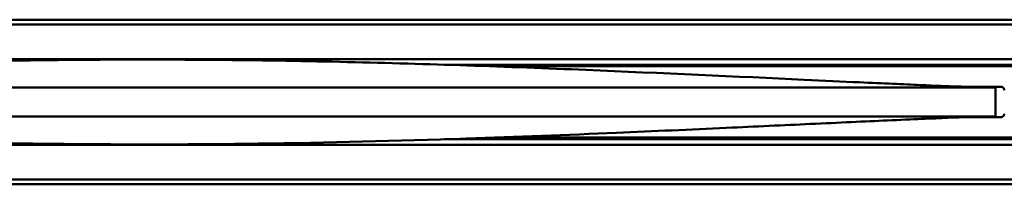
# Model space of a CAD drawing. Header units: millimetres. Extents: x 769 to 2336, y 1112 to 2601.
# Tile 9 of 14: x 1058 to 1348, y 2547 to 2595. Entities that reach past the tile are written whole.
import ezdxf

# ---------------------------------------------------------------- set-up
doc = ezdxf.new("R2010")
doc.units = ezdxf.units.MM
doc.header["$LTSCALE"] = 10
doc.layers.add('Visibile (ISO)', color=7, linetype='Continuous', lineweight=50)

msp = doc.modelspace()

# ---------------------------------------------------------------- linework, layer by layer
at = {"layer": 'Visibile (ISO)'}
for p, q in [((792.93, 2595.32), (1802.93, 2595.32)), ((1802.93, 2593.92), (792.93, 2593.92)), ((792.93, 2583.71), (1802.93, 2583.71)), ((1802.93, 2582.06), (1183.54, 2582.06)), ((1190.82, 2581.82), (1232.32, 2581.82)), ((1197.7, 2581.58), (1801.93, 2581.58)), ((1060.95, 2575.32), (1055.91, 2575.32)), ((1066.01, 2575.32), (1060.95, 2575.32)), ((1071.1, 2575.32), (1066.01, 2575.32)), ((1074.15, 2575.32), (1071.1, 2575.32)), ((1077.21, 2575.32), (1074.15, 2575.32)), ((1080.31, 2575.32), (1077.21, 2575.32)), ((1083.43, 2575.32), (1080.31, 2575.32)), ((1089.64, 2575.32), (1083.43, 2575.32)), ((1095.88, 2575.32), (1089.64, 2575.32)), ((1102.01, 2575.32), (1095.88, 2575.32)), ((1108.12, 2575.32), (1102.01, 2575.32)), ((1114.2, 2575.32), (1108.12, 2575.32)), ((1117.24, 2575.32), (1114.2, 2575.32)), ((1120.27, 2575.32), (1117.24, 2575.32)), ((1123.26, 2575.32), (1120.27, 2575.32)), ((1126.24, 2575.32), (1123.26, 2575.32)), ((1131.36, 2575.32), (1126.24, 2575.32)), ((1136.44, 2575.32), (1131.36, 2575.32)), ((1141.5, 2575.32), (1136.44, 2575.32)), ((1146.52, 2575.32), (1141.5, 2575.32)), ((1151.5, 2575.32), (1146.52, 2575.32)), ((1156.45, 2575.32), (1151.5, 2575.32)), ((1161.37, 2575.32), (1156.45, 2575.32)), ((1166.18, 2575.32), (1161.37, 2575.32)), ((1168.58, 2575.32), (1166.18, 2575.32)), ((1170.96, 2575.32), (1168.58, 2575.32)), ((1174.12, 2575.32), (1170.96, 2575.32)), ((1177.26, 2575.32), (1174.12, 2575.32)), ((1180.38, 2575.32), (1177.26, 2575.32)), ((1184.25, 2575.32), (1180.38, 2575.32)), ((1188.09, 2575.32), (1184.25, 2575.32)), ((1191.89, 2575.32), (1188.09, 2575.32)), ((1195.65, 2575.32), (1191.89, 2575.32)), ((1199.38, 2575.32), (1195.65, 2575.32)), ((1203.07, 2575.32), (1199.38, 2575.32)), ((1207.01, 2575.32), (1203.07, 2575.32)), ((1208.96, 2575.32), (1207.01, 2575.32)), ((1210.9, 2575.32), (1208.96, 2575.32)), ((1213.78, 2575.32), (1210.9, 2575.32)), ((1216.64, 2575.32), (1213.78, 2575.32)), ((1219.47, 2575.32), (1216.64, 2575.32)), ((1222.26, 2575.32), (1219.47, 2575.32)), ((1225.33, 2575.32), (1222.26, 2575.32)), ((1347.43, 2575.58), (1336.1, 2575.58)), ((1347.77, 2575.52), (1337.8, 2575.52)), ((1345.82, 2575.32), (1345.82, 2566.82)), ((1060.95, 2566.82), (1055.91, 2566.82)), ((1066.01, 2566.82), (1060.95, 2566.82)), ((1071.1, 2566.82), (1066.01, 2566.82)), ((1074.15, 2566.82), (1071.1, 2566.82)), ((1077.21, 2566.82), (1074.15, 2566.82)), ((1080.31, 2566.82), (1077.21, 2566.82)), ((1083.43, 2566.82), (1080.31, 2566.82)), ((1089.64, 2566.82), (1083.43, 2566.82)), ((1095.88, 2566.82), (1089.64, 2566.82)), ((1102.01, 2566.82), (1095.88, 2566.82)), ((1108.12, 2566.82), (1102.01, 2566.82)), ((1114.2, 2566.82), (1108.12, 2566.82)), ((1117.24, 2566.82), (1114.2, 2566.82)), ((1120.27, 2566.82), (1117.24, 2566.82)), ((1123.26, 2566.82), (1120.27, 2566.82)), ((1126.24, 2566.82), (1123.26, 2566.82)), ((1131.36, 2566.82), (1126.24, 2566.82)), ((1136.44, 2566.82), (1131.36, 2566.82)), ((1141.5, 2566.82), (1136.44, 2566.82)), ((1146.52, 2566.82), (1141.5, 2566.82)), ((1151.5, 2566.82), (1146.52, 2566.82)), ((1156.45, 2566.82), (1151.5, 2566.82)), ((1161.37, 2566.82), (1156.45, 2566.82)), ((1166.18, 2566.82), (1161.37, 2566.82)), ((1168.58, 2566.82), (1166.18, 2566.82)), ((1170.96, 2566.82), (1168.58, 2566.82)), ((1174.12, 2566.82), (1170.96, 2566.82)), ((1177.26, 2566.82), (1174.12, 2566.82)), ((1180.38, 2566.82), (1177.26, 2566.82)), ((1184.25, 2566.82), (1180.38, 2566.82)), ((1188.09, 2566.82), (1184.25, 2566.82)), ((1191.89, 2566.82), (1188.09, 2566.82)), ((1195.65, 2566.82), (1191.89, 2566.82)), ((1199.38, 2566.82), (1195.65, 2566.82)), ((1203.07, 2566.82), (1199.38, 2566.82)), ((1208.96, 2566.82), (1207.01, 2566.82)), ((1210.9, 2566.82), (1208.96, 2566.82)), ((1213.78, 2566.82), (1210.9, 2566.82)), ((1216.64, 2566.82), (1213.78, 2566.82)), ((1219.47, 2566.82), (1216.64, 2566.82)), ((1347.43, 2566.58), (1336.66, 2566.58)), ((1337.81, 2566.62), (1347.71, 2566.62)), ((1802.93, 2558.42), (792.93, 2558.42)), ((1183.55, 2560.08), (1802.93, 2560.08)), ((1232.32, 2560.32), (1190.82, 2560.32)), ((1198.27, 2560.58), (1801.93, 2560.58)), ((792.93, 2548.21), (1802.93, 2548.21)), ((1802.93, 2546.82), (792.93, 2546.82))]:
    msp.add_line(p, q, dxfattribs=at)
for centre, start, end in [((1232.32, 2580.82), 49.4901, 90), ((1347.43, 2574.58), 0, 90), ((1347.43, 2574.56), 0, 73.7398), ((1347.43, 2567.58), 270, 0), ((1232.32, 2561.32), 270, 312.2762)]:
    msp.add_arc(centre, 1, start, end, dxfattribs=at)
for centre, major_axis, ratio, start_param, end_param in [((1283.96, -871.62), (0, 3446.94), 0.627788, 6.282821, 6.283638), ((1285.71, -903.57), (0, 3478.89), 0.614696, 6.282826, 6.283635), ((1287.42, -940.6), (0, 3515.92), 0.601567, 6.28283, 6.283631), ((1289.09, -981.14), (0, 3556.46), 0.58844, 6.282833, 6.283626), ((1290.46, -1019.32), (0, 3594.63), 0.577515, 6.282965, 6.283489), ((1291.53, -1051.1), (0, 3626.42), 0.568811, 6.282964, 6.283483), ((1293.11, -1102.26), (0, 3677.58), 0.555777, 6.282707, 6.283732)]:
    msp.add_ellipse(centre, major_axis=major_axis, ratio=ratio, start_param=start_param, end_param=end_param, dxfattribs=at)
for points, knots in [([(846.09, 2575.32), (847.52, 2575.34), (848.85, 2575.36), (852.59, 2575.47), (856.4, 2575.59), (868.35, 2576.08), (875.17, 2576.38), (890.44, 2577.08), (898.17, 2577.44), (914.71, 2578.21), (923.64, 2578.63), (944.2, 2579.56), (956.01, 2580.09), (983.84, 2581.23), (1000.01, 2581.82), (1038.08, 2582.96), (1060.11, 2583.4), (1106.43, 2583.67), (1130.79, 2583.41), (1178.54, 2582.31), (1202.07, 2581.47), (1247.42, 2579.6), (1269.97, 2578.54), (1295.23, 2577.36), (1300.74, 2577.1), (1312.82, 2576.55), (1318.86, 2576.28), (1328.16, 2575.88), (1331.78, 2575.74), (1337.88, 2575.51), (1339.82, 2575.45), (1342.55, 2575.37), (1343.42, 2575.35), (1344.94, 2575.33), (1345.32, 2575.33), (1345.68, 2575.32)], [0, 0, 0, 0, 4.693208, 4.693208, 9.693098, 9.693098, 13.291422, 13.291422, 16.074863, 16.074863, 18.957544, 18.957544, 22.600928, 22.600928, 27.500567, 27.500567, 34.110385, 34.110385, 41.399681, 41.399681, 48.497818, 48.497818, 55.327645, 55.327645, 57.354729, 57.354729, 60.242503, 60.242503, 62.965095, 62.965095, 66.199596, 66.199596, 69.848566, 69.848566, 71.112963, 71.112963, 71.112963, 71.112963]), ([(1228.37, 2575.32), (1227.86, 2575.32), (1227.36, 2575.32), (1226.35, 2575.32), (1225.84, 2575.32), (1225.33, 2575.32)], [-0.336856, -0.336856, -0.336856, -0.336856, -0.1684314, -0.1684314, -0.0000068, -0.0000068, -0.0000068, -0.0000068]), ([(1231.36, 2575.32), (1230.86, 2575.32), (1230.36, 2575.32), (1229.37, 2575.32), (1228.87, 2575.32), (1228.37, 2575.32)], [-0.3354751, -0.3354751, -0.3354751, -0.3354751, -0.1677396, -0.1677396, -0.0000042, -0.0000042, -0.0000042, -0.0000042]), ([(1234.31, 2575.32), (1233.82, 2575.32), (1233.33, 2575.32), (1232.35, 2575.32), (1231.85, 2575.32), (1231.36, 2575.32)], [-0.3341407, -0.3341407, -0.3341407, -0.3341407, -0.1670711, -0.1670711, -0.0000015, -0.0000015, -0.0000015, -0.0000015]), ([(1237.23, 2575.32), (1236.74, 2575.32), (1236.26, 2575.32), (1235.28, 2575.32), (1234.8, 2575.32), (1234.31, 2575.32)], [-0.3328549, -0.3328549, -0.3328549, -0.3328549, -0.1664288, -0.1664288, -0.0000027, -0.0000027, -0.0000027, -0.0000027]), ([(1240.1, 2575.32), (1239.62, 2575.32), (1239.14, 2575.32), (1238.18, 2575.32), (1237.7, 2575.32), (1237.23, 2575.32)], [-0.3316257, -0.3316257, -0.3316257, -0.3316257, -0.1658149, -0.1658149, -0.000004, -0.000004, -0.000004, -0.000004]), ([(1243.09, 2575.32), (1242.59, 2575.32), (1242.09, 2575.32), (1241.1, 2575.32), (1240.6, 2575.32), (1240.1, 2575.32)], [-0.3504517, -0.3504517, -0.3504517, -0.3504517, -0.1752279, -0.1752279, -0.0000041, -0.0000041, -0.0000041, -0.0000041]), ([(1246.04, 2575.32), (1245.55, 2575.32), (1245.06, 2575.32), (1244.08, 2575.32), (1243.59, 2575.32), (1243.09, 2575.32)], [-0.3491864, -0.3491864, -0.3491864, -0.3491864, -0.1745945, -0.1745945, -0.0000026, -0.0000026, -0.0000026, -0.0000026]), ([(1248.94, 2575.32), (1248.46, 2575.32), (1247.98, 2575.32), (1247.01, 2575.32), (1246.53, 2575.32), (1246.04, 2575.32)], [-0.3479984, -0.3479984, -0.3479984, -0.3479984, -0.1740004, -0.1740004, -0.0000025, -0.0000025, -0.0000025, -0.0000025]), ([(1251.79, 2575.32), (1251.32, 2575.32), (1250.84, 2575.32), (1249.89, 2575.32), (1249.42, 2575.32), (1248.94, 2575.32)], [-0.3468837, -0.3468837, -0.3468837, -0.3468837, -0.1734455, -0.1734455, -0.0000073, -0.0000073, -0.0000073, -0.0000073]), ([(1254.59, 2575.32), (1254.12, 2575.32), (1253.66, 2575.32), (1252.72, 2575.32), (1252.26, 2575.32), (1251.79, 2575.32)], [-0.3458601, -0.3458601, -0.3458601, -0.3458601, -0.1729369, -0.1729369, -0.0000137, -0.0000137, -0.0000137, -0.0000137]), ([(1257.33, 2575.32), (1256.88, 2575.32), (1256.42, 2575.32), (1255.5, 2575.32), (1255.05, 2575.32), (1254.59, 2575.32)], [-0.3449182, -0.3449182, -0.3449182, -0.3449182, -0.1724698, -0.1724698, -0.0000214, -0.0000214, -0.0000214, -0.0000214]), ([(1260.03, 2575.32), (1259.58, 2575.32), (1259.13, 2575.32), (1258.23, 2575.32), (1257.78, 2575.32), (1257.33, 2575.32)], [-0.3440754, -0.3440754, -0.3440754, -0.3440754, -0.1720527, -0.1720527, -0.0000301, -0.0000301, -0.0000301, -0.0000301]), ([(1262.67, 2575.32), (1262.23, 2575.32), (1261.79, 2575.32), (1260.91, 2575.32), (1260.47, 2575.32), (1260.03, 2575.32)], [-0.3433257, -0.3433257, -0.3433257, -0.3433257, -0.1716825, -0.1716825, -0.0000394, -0.0000394, -0.0000394, -0.0000394]), ([(1265.26, 2575.32), (1264.83, 2575.32), (1264.4, 2575.32), (1263.53, 2575.32), (1263.1, 2575.32), (1262.67, 2575.32)], [-0.3426788, -0.3426788, -0.3426788, -0.3426788, -0.1713637, -0.1713637, -0.0000487, -0.0000487, -0.0000487, -0.0000487]), ([(1267.8, 2575.32), (1267.37, 2575.32), (1266.95, 2575.32), (1266.1, 2575.32), (1265.68, 2575.32), (1265.26, 2575.32)], [-0.3421312, -0.3421312, -0.3421312, -0.3421312, -0.1710943, -0.1710943, -0.0000574, -0.0000574, -0.0000574, -0.0000574]), ([(1270.28, 2575.32), (1269.86, 2575.32), (1269.45, 2575.32), (1268.62, 2575.32), (1268.21, 2575.32), (1267.8, 2575.32)], [-0.3416659, -0.3416659, -0.3416659, -0.3416659, -0.1708724, -0.1708724, -0.0000648, -0.0000648, -0.0000648, -0.0000648]), ([(1272.51, 2575.32), (1272.14, 2575.32), (1271.76, 2575.32), (1271.02, 2575.32), (1270.65, 2575.32), (1270.28, 2575.32)], [-0.3129078, -0.3129078, -0.3129078, -0.3129078, -0.1564889, -0.1564889, -0.0000701, -0.0000701, -0.0000701, -0.0000701]), ([(1274.69, 2575.32), (1274.33, 2575.32), (1273.96, 2575.32), (1273.23, 2575.32), (1272.87, 2575.32), (1272.51, 2575.32)], [-0.3126928, -0.3126928, -0.3126928, -0.3126928, -0.1563826, -0.1563826, -0.0000725, -0.0000725, -0.0000725, -0.0000725]), ([(1276.83, 2575.32), (1276.47, 2575.32), (1276.12, 2575.32), (1275.4, 2575.32), (1275.05, 2575.32), (1274.69, 2575.32)], [-0.3125496, -0.3125496, -0.3125496, -0.3125496, -0.1563138, -0.1563138, -0.0000726, -0.0000726, -0.0000726, -0.0000726]), ([(1278.92, 2575.32), (1278.57, 2575.32), (1278.23, 2575.32), (1277.53, 2575.32), (1277.18, 2575.32), (1276.83, 2575.32)], [-0.312485, -0.312485, -0.312485, -0.312485, -0.1562776, -0.1562776, -0.0000701, -0.0000701, -0.0000701, -0.0000701]), ([(1280.97, 2575.32), (1280.63, 2575.32), (1280.29, 2575.32), (1279.61, 2575.32), (1279.27, 2575.32), (1278.92, 2575.32)], [-0.3124895, -0.3124895, -0.3124895, -0.3124895, -0.1562775, -0.1562775, -0.0000655, -0.0000655, -0.0000655, -0.0000655]), ([(1282.98, 2575.32), (1282.64, 2575.32), (1282.31, 2575.32), (1281.64, 2575.32), (1281.31, 2575.32), (1280.97, 2575.32)], [-0.3125671, -0.3125671, -0.3125671, -0.3125671, -0.1563132, -0.1563132, -0.0000592, -0.0000592, -0.0000592, -0.0000592]), ([(1305.94, 2575.32), (1305.64, 2575.32), (1305.34, 2575.32), (1304.73, 2575.32), (1304.43, 2575.32), (1304.13, 2575.32)], [-0.4031163, -0.4031163, -0.4031163, -0.4031163, -0.2015626, -0.2015626, -0.0000089, -0.0000089, -0.0000089, -0.0000089]), ([(1307.7, 2575.32), (1307.4, 2575.32), (1307.11, 2575.32), (1306.53, 2575.32), (1306.23, 2575.32), (1305.94, 2575.32)], [-0.4043935, -0.4043935, -0.4043935, -0.4043935, -0.202201, -0.202201, -0.0000086, -0.0000086, -0.0000086, -0.0000086]), ([(1322.74, 2575.32), (1322.48, 2575.32), (1322.22, 2575.32), (1321.95, 2575.32), (1321.89, 2575.32), (1321.82, 2575.32), (1321.75, 2575.32)], [127.5016727, 127.5016727, 127.5016727, 127.5016727, 127.9848533, 127.9848533, 127.9848533, 128.107122, 128.107122, 128.107122, 128.107122]), ([(1332.65, 2575.32), (1332.64, 2575.32), (1332.64, 2575.32), (1332.64, 2575.32), (1332.31, 2575.32), (1331.97, 2575.32), (1331.62, 2575.32)], [119.7904885, 119.7904885, 119.7904885, 119.7904885, 119.7931145, 119.7931145, 119.7931145, 120.7750253, 120.7750253, 120.7750253, 120.7750253]), ([(1336.58, 2575.32), (1336.33, 2575.32), (1336.07, 2575.32), (1335.8, 2575.32), (1335.77, 2575.32), (1335.73, 2575.32), (1335.69, 2575.32)], [115.329634, 115.329634, 115.329634, 115.329634, 116.311896, 116.311896, 116.311896, 116.452197, 116.452197, 116.452197, 116.452197]), ([(1339.26, 2575.32), (1339.18, 2575.32), (1339.11, 2575.32), (1339.03, 2575.32), (1338.96, 2575.32), (1338.89, 2575.32), (1338.82, 2575.32)], [111.3641958, 111.3641958, 111.3641958, 111.3641958, 111.7355015, 111.7355015, 111.7355015, 112.0803457, 112.0803457, 112.0803457, 112.0803457]), ([(1343.02, 2575.32), (1342.95, 2575.32), (1342.87, 2575.32), (1342.79, 2575.32), (1342.71, 2575.32), (1342.63, 2575.32), (1342.54, 2575.32)], [103.071074, 103.071074, 103.071074, 103.071074, 103.741345, 103.741345, 103.741345, 104.435886, 104.435886, 104.435886, 104.435886]), ([(1345.12, 2575.32), (1345.04, 2575.32), (1344.96, 2575.32), (1344.87, 2575.32), (1344.86, 2575.32), (1344.84, 2575.32), (1344.83, 2575.32)], [94.20255, 94.20255, 94.20255, 94.20255, 95.712871, 95.712871, 95.712871, 95.944133, 95.944133, 95.944133, 95.944133]), ([(1345.77, 2575.32), (1345.77, 2575.32), (1345.77, 2575.32), (1345.77, 2575.32), (1345.75, 2575.32), (1345.72, 2575.32), (1345.69, 2575.32)], [87.762483, 87.762483, 87.762483, 87.762483, 87.815053, 87.815053, 87.815053, 88.968354, 88.968354, 88.968354, 88.968354]), ([(1345.77, 2575.32), (1345.77, 2575.32), (1345.77, 2575.32), (1345.77, 2575.32), (1345.75, 2575.32), (1345.72, 2575.32), (1345.69, 2575.32)], [87.762483, 87.762483, 87.762483, 87.762483, 87.815053, 87.815053, 87.815053, 88.968354, 88.968354, 88.968354, 88.968354]), ([(1345.68, 2566.81), (1344.25, 2566.8), (1343.04, 2566.78), (1339.37, 2566.67), (1336.57, 2566.58), (1327.39, 2566.22), (1321.6, 2565.98), (1307.53, 2565.35), (1299.69, 2564.98), (1283.48, 2564.23), (1275.1, 2563.83), (1256.05, 2562.96), (1245.19, 2562.47), (1219.65, 2561.38), (1204.84, 2560.79), (1169.66, 2559.6), (1149.18, 2559.08), (1104.32, 2558.46), (1079.83, 2558.51), (1032.08, 2559.3), (1008.7, 2560), (961.94, 2561.76), (938.11, 2562.84), (909.04, 2564.19), (902.03, 2564.52), (886.74, 2565.23), (878.81, 2565.59), (867.53, 2566.09), (863.46, 2566.26), (856.54, 2566.53), (853.99, 2566.62), (850.41, 2566.73), (849.66, 2566.75), (847.7, 2566.79), (846.84, 2566.81), (846.09, 2566.81)], [0, 0, 0, 0, 5.000158, 5.000158, 8.975635, 8.975635, 12.562647, 12.562647, 15.559585, 15.559585, 18.313524, 18.313524, 21.693589, 21.693589, 26.199958, 26.199958, 32.359504, 32.359504, 39.678982, 39.678982, 46.716598, 46.716598, 53.920908, 53.920908, 56.297902, 56.297902, 59.527111, 59.527111, 62.228866, 62.228866, 65.252635, 65.252635, 68.684717, 68.684717, 71.127808, 71.127808, 71.127808, 71.127808]), ([(1228.37, 2566.82), (1227.86, 2566.82), (1227.36, 2566.82), (1226.35, 2566.82), (1225.84, 2566.82), (1225.33, 2566.82)], [0.00002, 0.00002, 0.00002, 0.00002, 0.1684446, 0.1684446, 0.3368692, 0.3368692, 0.3368692, 0.3368692]), ([(1231.36, 2566.82), (1230.86, 2566.82), (1230.36, 2566.82), (1229.37, 2566.82), (1228.87, 2566.82), (1228.37, 2566.82)], [0.0000173, 0.0000173, 0.0000173, 0.0000173, 0.1677528, 0.1677528, 0.3354882, 0.3354882, 0.3354882, 0.3354882]), ([(1234.31, 2566.82), (1233.82, 2566.82), (1233.33, 2566.82), (1232.35, 2566.82), (1231.85, 2566.82), (1231.36, 2566.82)], [0.0000151, 0.0000151, 0.0000151, 0.0000151, 0.1670847, 0.1670847, 0.3341543, 0.3341543, 0.3341543, 0.3341543]), ([(1237.23, 2566.82), (1236.74, 2566.82), (1236.26, 2566.82), (1235.28, 2566.82), (1234.8, 2566.82), (1234.31, 2566.82)], [0.0000138, 0.0000138, 0.0000138, 0.0000138, 0.1664399, 0.1664399, 0.3328661, 0.3328661, 0.3328661, 0.3328661]), ([(1240.1, 2566.82), (1239.62, 2566.82), (1239.14, 2566.82), (1238.18, 2566.82), (1237.7, 2566.82), (1237.23, 2566.82)], [0.0000137, 0.0000137, 0.0000137, 0.0000137, 0.1658246, 0.1658246, 0.3316354, 0.3316354, 0.3316354, 0.3316354]), ([(1243.09, 2566.82), (1242.59, 2566.82), (1242.09, 2566.82), (1241.1, 2566.82), (1240.6, 2566.82), (1240.1, 2566.82)], [0.0000152, 0.0000152, 0.0000152, 0.0000152, 0.175239, 0.175239, 0.3504628, 0.3504628, 0.3504628, 0.3504628]), ([(1246.04, 2566.82), (1245.55, 2566.82), (1245.06, 2566.82), (1244.08, 2566.82), (1243.59, 2566.82), (1243.09, 2566.82)], [0.0000183, 0.0000183, 0.0000183, 0.0000183, 0.1746102, 0.1746102, 0.3492021, 0.3492021, 0.3492021, 0.3492021]), ([(1248.94, 2566.82), (1248.46, 2566.82), (1247.98, 2566.82), (1247.01, 2566.82), (1246.53, 2566.82), (1246.04, 2566.82)], [0.0000232, 0.0000232, 0.0000232, 0.0000232, 0.174021, 0.174021, 0.348019, 0.348019, 0.348019, 0.348019]), ([(1251.79, 2566.82), (1251.32, 2566.82), (1250.84, 2566.82), (1249.89, 2566.82), (1249.42, 2566.82), (1248.94, 2566.82)], [0.0000296, 0.0000296, 0.0000296, 0.0000296, 0.1734677, 0.1734677, 0.3469059, 0.3469059, 0.3469059, 0.3469059]), ([(1254.59, 2566.82), (1254.12, 2566.82), (1253.66, 2566.82), (1252.72, 2566.82), (1252.26, 2566.82), (1251.79, 2566.82)], [0.0000372, 0.0000372, 0.0000372, 0.0000372, 0.1729604, 0.1729604, 0.3458835, 0.3458835, 0.3458835, 0.3458835]), ([(1257.33, 2566.82), (1256.88, 2566.82), (1256.42, 2566.82), (1255.5, 2566.82), (1255.05, 2566.82), (1254.59, 2566.82)], [0.0000459, 0.0000459, 0.0000459, 0.0000459, 0.1724943, 0.1724943, 0.3449426, 0.3449426, 0.3449426, 0.3449426]), ([(1260.03, 2566.82), (1259.58, 2566.82), (1259.13, 2566.82), (1258.23, 2566.82), (1257.78, 2566.82), (1257.33, 2566.82)], [0.0000552, 0.0000552, 0.0000552, 0.0000552, 0.1720778, 0.1720778, 0.3441004, 0.3441004, 0.3441004, 0.3441004]), ([(1262.67, 2566.82), (1262.23, 2566.82), (1261.79, 2566.82), (1260.91, 2566.82), (1260.47, 2566.82), (1260.03, 2566.82)], [0.0000645, 0.0000645, 0.0000645, 0.0000645, 0.1717076, 0.1717076, 0.3433507, 0.3433507, 0.3433507, 0.3433507]), ([(1265.26, 2566.82), (1264.83, 2566.82), (1264.4, 2566.82), (1263.53, 2566.82), (1263.1, 2566.82), (1262.67, 2566.82)], [0.0000732, 0.0000732, 0.0000732, 0.0000732, 0.1713883, 0.1713883, 0.3427032, 0.3427032, 0.3427032, 0.3427032]), ([(1267.8, 2566.82), (1267.37, 2566.82), (1266.95, 2566.82), (1266.1, 2566.82), (1265.68, 2566.82), (1265.26, 2566.82)], [0.0000806, 0.0000806, 0.0000806, 0.0000806, 0.1711175, 0.1711175, 0.3421543, 0.3421543, 0.3421543, 0.3421543]), ([(1270.28, 2566.82), (1269.86, 2566.82), (1269.45, 2566.82), (1268.62, 2566.82), (1268.21, 2566.82), (1267.8, 2566.82)], [0.0000859, 0.0000859, 0.0000859, 0.0000859, 0.1708981, 0.1708981, 0.3417244, 0.3417244, 0.3417244, 0.3417244]), ([(1272.51, 2566.82), (1272.14, 2566.82), (1271.76, 2566.82), (1271.02, 2566.82), (1270.65, 2566.82), (1270.28, 2566.82)], [0.0000883, 0.0000883, 0.0000883, 0.0000883, 0.1565073, 0.1565073, 0.3129261, 0.3129261, 0.3129261, 0.3129261]), ([(1274.69, 2566.82), (1274.33, 2566.82), (1273.96, 2566.82), (1273.23, 2566.82), (1272.87, 2566.82), (1272.51, 2566.82)], [0.0000885, 0.0000885, 0.0000885, 0.0000885, 0.1563986, 0.1563986, 0.3127088, 0.3127088, 0.3127088, 0.3127088]), ([(1276.83, 2566.82), (1276.47, 2566.82), (1276.12, 2566.82), (1275.4, 2566.82), (1275.05, 2566.82), (1274.69, 2566.82)], [0.000086, 0.000086, 0.000086, 0.000086, 0.156332, 0.156332, 0.3125833, 0.3125833, 0.3125833, 0.3125833]), ([(1278.92, 2566.82), (1278.57, 2566.82), (1278.23, 2566.82), (1277.53, 2566.82), (1277.18, 2566.82), (1276.83, 2566.82)], [0.0000814, 0.0000814, 0.0000814, 0.0000814, 0.1562889, 0.1562889, 0.3124964, 0.3124964, 0.3124964, 0.3124964]), ([(1280.97, 2566.82), (1280.63, 2566.82), (1280.29, 2566.82), (1279.61, 2566.82), (1279.27, 2566.82), (1278.92, 2566.82)], [0.0000751, 0.0000751, 0.0000751, 0.0000751, 0.1562871, 0.1562871, 0.3124991, 0.3124991, 0.3124991, 0.3124991]), ([(1282.98, 2566.82), (1282.64, 2566.82), (1282.31, 2566.82), (1281.64, 2566.82), (1281.31, 2566.82), (1280.97, 2566.82)], [0.0000676, 0.0000676, 0.0000676, 0.0000676, 0.1563216, 0.1563216, 0.3125756, 0.3125756, 0.3125756, 0.3125756]), ([(1305.94, 2566.82), (1305.64, 2566.82), (1305.34, 2566.82), (1304.73, 2566.82), (1304.43, 2566.82), (1304.13, 2566.82)], [0.0000093, 0.0000093, 0.0000093, 0.0000093, 0.201563, 0.201563, 0.4031168, 0.4031168, 0.4031168, 0.4031168]), ([(1307.7, 2566.82), (1307.4, 2566.82), (1307.11, 2566.82), (1306.53, 2566.82), (1306.23, 2566.82), (1305.94, 2566.82)], [0.0000194, 0.0000194, 0.0000194, 0.0000194, 0.2022119, 0.2022119, 0.4044044, 0.4044044, 0.4044044, 0.4044044]), ([(1322.74, 2566.82), (1322.48, 2566.82), (1322.22, 2566.82), (1321.95, 2566.82), (1321.89, 2566.82), (1321.82, 2566.82), (1321.75, 2566.82)], [127.5016727, 127.5016727, 127.5016727, 127.5016727, 127.984854, 127.984854, 127.984854, 128.1071147, 128.1071147, 128.1071147, 128.1071147]), ([(1332.65, 2566.82), (1332.64, 2566.82), (1332.64, 2566.82), (1332.64, 2566.82), (1332.31, 2566.82), (1331.97, 2566.82), (1331.62, 2566.82)], [119.7904885, 119.7904885, 119.7904885, 119.7904885, 119.7931148, 119.7931148, 119.7931148, 120.7750053, 120.7750053, 120.7750053, 120.7750053]), ([(1336.58, 2566.82), (1336.33, 2566.82), (1336.07, 2566.82), (1335.8, 2566.82), (1335.77, 2566.82), (1335.73, 2566.82), (1335.69, 2566.82)], [115.329634, 115.329634, 115.329634, 115.329634, 116.311885, 116.311885, 116.311885, 116.452184, 116.452184, 116.452184, 116.452184]), ([(1339.26, 2566.82), (1339.18, 2566.82), (1339.11, 2566.82), (1339.03, 2566.82), (1338.96, 2566.82), (1338.89, 2566.82), (1338.82, 2566.82)], [111.3641958, 111.3641958, 111.3641958, 111.3641958, 111.7355017, 111.7355017, 111.7355017, 112.0803304, 112.0803304, 112.0803304, 112.0803304]), ([(1343.02, 2566.82), (1342.95, 2566.82), (1342.87, 2566.82), (1342.79, 2566.82), (1342.71, 2566.82), (1342.63, 2566.82), (1342.54, 2566.82)], [103.071074, 103.071074, 103.071074, 103.071074, 103.741345, 103.741345, 103.741345, 104.435886, 104.435886, 104.435886, 104.435886]), ([(1345.12, 2566.82), (1345.04, 2566.82), (1344.96, 2566.82), (1344.87, 2566.82), (1344.86, 2566.82), (1344.84, 2566.82), (1344.83, 2566.82)], [94.20255, 94.20255, 94.20255, 94.20255, 95.712871, 95.712871, 95.712871, 95.94411, 95.94411, 95.94411, 95.94411]), ([(1345.77, 2566.82), (1345.77, 2566.82), (1345.77, 2566.82), (1345.77, 2566.82), (1345.75, 2566.82), (1345.72, 2566.82), (1345.69, 2566.81)], [87.762483, 87.762483, 87.762483, 87.762483, 87.815053, 87.815053, 87.815053, 88.968354, 88.968354, 88.968354, 88.968354]), ([(1345.77, 2566.82), (1345.77, 2566.82), (1345.77, 2566.82), (1345.77, 2566.82), (1345.75, 2566.82), (1345.72, 2566.82), (1345.69, 2566.81)], [87.762483, 87.762483, 87.762483, 87.762483, 87.815053, 87.815053, 87.815053, 88.968354, 88.968354, 88.968354, 88.968354])]:
    msp.add_open_spline(points, degree=3, knots=knots, dxfattribs=at)
for points in [[(1295.7, 2575.32), (1295.16, 2575.32), (1294.62, 2575.32), (1294.08, 2575.32)], [(1297.27, 2575.32), (1296.75, 2575.32), (1296.23, 2575.32), (1295.7, 2575.32)], [(1298.81, 2575.32), (1298.3, 2575.32), (1297.79, 2575.32), (1297.27, 2575.32)], [(1300.31, 2575.32), (1299.81, 2575.32), (1299.31, 2575.32), (1298.81, 2575.32)], [(1301.28, 2575.32), (1300.96, 2575.32), (1300.63, 2575.32), (1300.31, 2575.32)], [(1302.25, 2575.32), (1301.93, 2575.32), (1301.61, 2575.32), (1301.28, 2575.32)], [(1304.13, 2575.32), (1303.5, 2575.32), (1302.88, 2575.32), (1302.25, 2575.32)], [(1309.39, 2575.32), (1308.83, 2575.32), (1308.27, 2575.32), (1307.7, 2575.32)], [(1311.03, 2575.32), (1310.49, 2575.32), (1309.95, 2575.32), (1309.39, 2575.32)], [(1312.6, 2575.32), (1312.09, 2575.32), (1311.56, 2575.32), (1311.03, 2575.32)], [(1314.12, 2575.32), (1313.63, 2575.32), (1313.12, 2575.32), (1312.6, 2575.32)], [(1315.59, 2575.32), (1315.11, 2575.32), (1314.62, 2575.32), (1314.12, 2575.32)], [(1317, 2575.32), (1316.54, 2575.32), (1316.07, 2575.32), (1315.59, 2575.32)], [(1318.36, 2575.32), (1317.92, 2575.32), (1317.47, 2575.32), (1317, 2575.32)], [(1319.68, 2575.32), (1319.25, 2575.32), (1318.81, 2575.32), (1318.36, 2575.32)], [(1320.73, 2575.32), (1320.38, 2575.32), (1320.03, 2575.32), (1319.68, 2575.32)], [(1321.75, 2575.32), (1321.42, 2575.32), (1321.08, 2575.32), (1320.73, 2575.32)], [(1323.46, 2575.32), (1323.22, 2575.32), (1322.98, 2575.32), (1322.74, 2575.32)], [(1324.16, 2575.32), (1323.93, 2575.32), (1323.7, 2575.32), (1323.46, 2575.32)], [(1324.87, 2575.32), (1324.63, 2575.32), (1324.4, 2575.32), (1324.16, 2575.32)], [(1325.55, 2575.32), (1325.33, 2575.32), (1325.1, 2575.32), (1324.87, 2575.32)], [(1326.25, 2575.32), (1326.02, 2575.32), (1325.79, 2575.32), (1325.55, 2575.32)], [(1326.92, 2575.32), (1326.7, 2575.32), (1326.47, 2575.32), (1326.25, 2575.32)], [(1328.19, 2575.32), (1327.78, 2575.32), (1327.35, 2575.32), (1326.92, 2575.32)], [(1329.4, 2575.32), (1329.01, 2575.32), (1328.61, 2575.32), (1328.19, 2575.32)], [(1330.54, 2575.32), (1330.17, 2575.32), (1329.79, 2575.32), (1329.4, 2575.32)], [(1331.62, 2575.32), (1331.27, 2575.32), (1330.91, 2575.32), (1330.54, 2575.32)], [(1333.73, 2575.32), (1333.38, 2575.32), (1333.02, 2575.32), (1332.65, 2575.32)], [(1334.74, 2575.32), (1334.41, 2575.32), (1334.08, 2575.32), (1333.73, 2575.32)], [(1335.69, 2575.32), (1335.38, 2575.32), (1335.07, 2575.32), (1334.74, 2575.32)], [(1337.41, 2575.32), (1337.14, 2575.32), (1336.87, 2575.32), (1336.58, 2575.32)], [(1337.9, 2575.32), (1337.74, 2575.32), (1337.58, 2575.32), (1337.41, 2575.32)], [(1338.37, 2575.32), (1338.22, 2575.32), (1338.06, 2575.32), (1337.9, 2575.32)], [(1338.82, 2575.32), (1338.67, 2575.32), (1338.52, 2575.32), (1338.37, 2575.32)], [(1340.07, 2575.32), (1339.81, 2575.32), (1339.54, 2575.32), (1339.26, 2575.32)], [(1340.81, 2575.32), (1340.57, 2575.32), (1340.33, 2575.32), (1340.07, 2575.32)], [(1341.44, 2575.32), (1341.24, 2575.32), (1341.03, 2575.32), (1340.81, 2575.32)], [(1342.02, 2575.32), (1341.83, 2575.32), (1341.64, 2575.32), (1341.44, 2575.32)], [(1342.54, 2575.32), (1342.38, 2575.32), (1342.2, 2575.32), (1342.02, 2575.32)], [(1343.32, 2575.32), (1343.22, 2575.32), (1343.12, 2575.32), (1343.02, 2575.32)], [(1343.59, 2575.32), (1343.5, 2575.32), (1343.41, 2575.32), (1343.32, 2575.32)], [(1344.09, 2575.32), (1343.93, 2575.32), (1343.77, 2575.32), (1343.59, 2575.32)], [(1344.49, 2575.32), (1344.36, 2575.32), (1344.23, 2575.32), (1344.09, 2575.32)], [(1344.83, 2575.32), (1344.72, 2575.32), (1344.61, 2575.32), (1344.49, 2575.32)], [(1345.36, 2575.32), (1345.29, 2575.32), (1345.21, 2575.32), (1345.12, 2575.32)], [(1345.49, 2575.32), (1345.45, 2575.32), (1345.41, 2575.32), (1345.36, 2575.32)], [(1345.6, 2575.32), (1345.56, 2575.32), (1345.53, 2575.32), (1345.49, 2575.32)], [(1345.69, 2575.32), (1345.66, 2575.32), (1345.63, 2575.32), (1345.6, 2575.32)], [(1345.69, 2575.32), (1345.69, 2575.32), (1345.68, 2575.32), (1345.68, 2575.32)], [(1345.82, 2575.32), (1345.8, 2575.32), (1345.79, 2575.32), (1345.77, 2575.32)], [(1345.82, 2575.32), (1345.8, 2575.32), (1345.79, 2575.32), (1345.77, 2575.32)], [(1207.01, 2566.82), (1205.7, 2566.82), (1204.38, 2566.82), (1203.07, 2566.82)], [(1222.26, 2566.82), (1221.33, 2566.82), (1220.4, 2566.82), (1219.47, 2566.82)], [(1225.33, 2566.82), (1224.31, 2566.82), (1223.29, 2566.82), (1222.26, 2566.82)], [(1284.75, 2566.82), (1284.16, 2566.82), (1283.57, 2566.82), (1282.98, 2566.82)], [(1286.48, 2566.82), (1285.91, 2566.82), (1285.33, 2566.82), (1284.75, 2566.82)], [(1288.17, 2566.82), (1287.61, 2566.82), (1287.05, 2566.82), (1286.48, 2566.82)], [(1289.83, 2566.82), (1289.28, 2566.82), (1288.73, 2566.82), (1288.17, 2566.82)], [(1290.92, 2566.82), (1290.56, 2566.82), (1290.2, 2566.82), (1289.83, 2566.82)], [(1291.99, 2566.82), (1291.63, 2566.82), (1291.28, 2566.82), (1290.92, 2566.82)], [(1294.08, 2566.82), (1293.39, 2566.82), (1292.7, 2566.82), (1291.99, 2566.82)], [(1295.7, 2566.82), (1295.16, 2566.82), (1294.62, 2566.82), (1294.08, 2566.82)], [(1297.27, 2566.82), (1296.75, 2566.82), (1296.23, 2566.82), (1295.7, 2566.82)], [(1298.81, 2566.82), (1298.3, 2566.82), (1297.79, 2566.82), (1297.27, 2566.82)], [(1300.31, 2566.82), (1299.81, 2566.82), (1299.31, 2566.82), (1298.81, 2566.82)], [(1301.28, 2566.82), (1300.96, 2566.82), (1300.63, 2566.82), (1300.31, 2566.82)], [(1302.25, 2566.82), (1301.93, 2566.82), (1301.61, 2566.82), (1301.28, 2566.82)], [(1304.13, 2566.82), (1303.5, 2566.82), (1302.88, 2566.82), (1302.25, 2566.82)], [(1309.39, 2566.82), (1308.83, 2566.82), (1308.27, 2566.82), (1307.7, 2566.82)], [(1311.03, 2566.82), (1310.49, 2566.82), (1309.95, 2566.82), (1309.39, 2566.82)], [(1312.6, 2566.82), (1312.09, 2566.82), (1311.56, 2566.82), (1311.03, 2566.82)], [(1314.12, 2566.82), (1313.63, 2566.82), (1313.12, 2566.82), (1312.6, 2566.82)], [(1315.59, 2566.82), (1315.11, 2566.82), (1314.62, 2566.82), (1314.12, 2566.82)], [(1317, 2566.82), (1316.54, 2566.82), (1316.07, 2566.82), (1315.59, 2566.82)], [(1318.36, 2566.82), (1317.92, 2566.82), (1317.47, 2566.82), (1317, 2566.82)], [(1319.68, 2566.82), (1319.25, 2566.82), (1318.81, 2566.82), (1318.36, 2566.82)], [(1320.73, 2566.82), (1320.38, 2566.82), (1320.03, 2566.82), (1319.68, 2566.82)], [(1321.75, 2566.82), (1321.42, 2566.82), (1321.08, 2566.82), (1320.73, 2566.82)], [(1323.46, 2566.82), (1323.22, 2566.82), (1322.98, 2566.82), (1322.74, 2566.82)], [(1324.16, 2566.82), (1323.93, 2566.82), (1323.7, 2566.82), (1323.46, 2566.82)], [(1324.87, 2566.82), (1324.63, 2566.82), (1324.4, 2566.82), (1324.16, 2566.82)], [(1325.55, 2566.82), (1325.33, 2566.82), (1325.1, 2566.82), (1324.87, 2566.82)], [(1326.25, 2566.82), (1326.02, 2566.82), (1325.79, 2566.82), (1325.55, 2566.82)], [(1326.92, 2566.82), (1326.7, 2566.82), (1326.47, 2566.82), (1326.25, 2566.82)], [(1328.19, 2566.82), (1327.78, 2566.82), (1327.35, 2566.82), (1326.92, 2566.82)], [(1329.4, 2566.82), (1329.01, 2566.82), (1328.61, 2566.82), (1328.19, 2566.82)], [(1330.54, 2566.82), (1330.17, 2566.82), (1329.79, 2566.82), (1329.4, 2566.82)], [(1331.62, 2566.82), (1331.27, 2566.82), (1330.91, 2566.82), (1330.54, 2566.82)], [(1333.73, 2566.82), (1333.38, 2566.82), (1333.02, 2566.82), (1332.65, 2566.82)], [(1334.74, 2566.82), (1334.41, 2566.82), (1334.08, 2566.82), (1333.73, 2566.82)], [(1335.69, 2566.82), (1335.38, 2566.82), (1335.07, 2566.82), (1334.74, 2566.82)], [(1337.41, 2566.82), (1337.14, 2566.82), (1336.87, 2566.82), (1336.58, 2566.82)], [(1337.9, 2566.82), (1337.74, 2566.82), (1337.58, 2566.82), (1337.41, 2566.82)], [(1338.37, 2566.82), (1338.22, 2566.82), (1338.06, 2566.82), (1337.9, 2566.82)], [(1338.82, 2566.82), (1338.67, 2566.82), (1338.52, 2566.82), (1338.37, 2566.82)], [(1340.07, 2566.82), (1339.81, 2566.82), (1339.54, 2566.82), (1339.26, 2566.82)], [(1340.81, 2566.82), (1340.57, 2566.82), (1340.33, 2566.82), (1340.07, 2566.82)], [(1341.44, 2566.82), (1341.24, 2566.82), (1341.03, 2566.82), (1340.81, 2566.82)], [(1342.02, 2566.82), (1341.83, 2566.82), (1341.64, 2566.82), (1341.44, 2566.82)], [(1342.54, 2566.82), (1342.38, 2566.82), (1342.2, 2566.82), (1342.02, 2566.82)], [(1343.32, 2566.82), (1343.22, 2566.82), (1343.12, 2566.82), (1343.02, 2566.82)], [(1343.59, 2566.82), (1343.5, 2566.82), (1343.41, 2566.82), (1343.32, 2566.82)], [(1344.09, 2566.82), (1343.93, 2566.82), (1343.77, 2566.82), (1343.59, 2566.82)], [(1344.49, 2566.82), (1344.36, 2566.82), (1344.23, 2566.82), (1344.09, 2566.82)], [(1344.83, 2566.82), (1344.72, 2566.82), (1344.61, 2566.82), (1344.49, 2566.82)], [(1345.36, 2566.82), (1345.29, 2566.82), (1345.21, 2566.82), (1345.12, 2566.82)], [(1345.49, 2566.82), (1345.45, 2566.82), (1345.41, 2566.82), (1345.36, 2566.82)], [(1345.6, 2566.81), (1345.56, 2566.81), (1345.53, 2566.81), (1345.49, 2566.82)], [(1345.69, 2566.81), (1345.66, 2566.81), (1345.63, 2566.81), (1345.6, 2566.81)], [(1345.69, 2566.81), (1345.69, 2566.81), (1345.68, 2566.81), (1345.68, 2566.81)], [(1345.82, 2566.82), (1345.8, 2566.82), (1345.79, 2566.82), (1345.77, 2566.82)], [(1345.82, 2566.82), (1345.8, 2566.82), (1345.79, 2566.82), (1345.77, 2566.82)]]:
    msp.add_open_spline(points, degree=3, dxfattribs=at)

doc.saveas('drawing.dxf')
